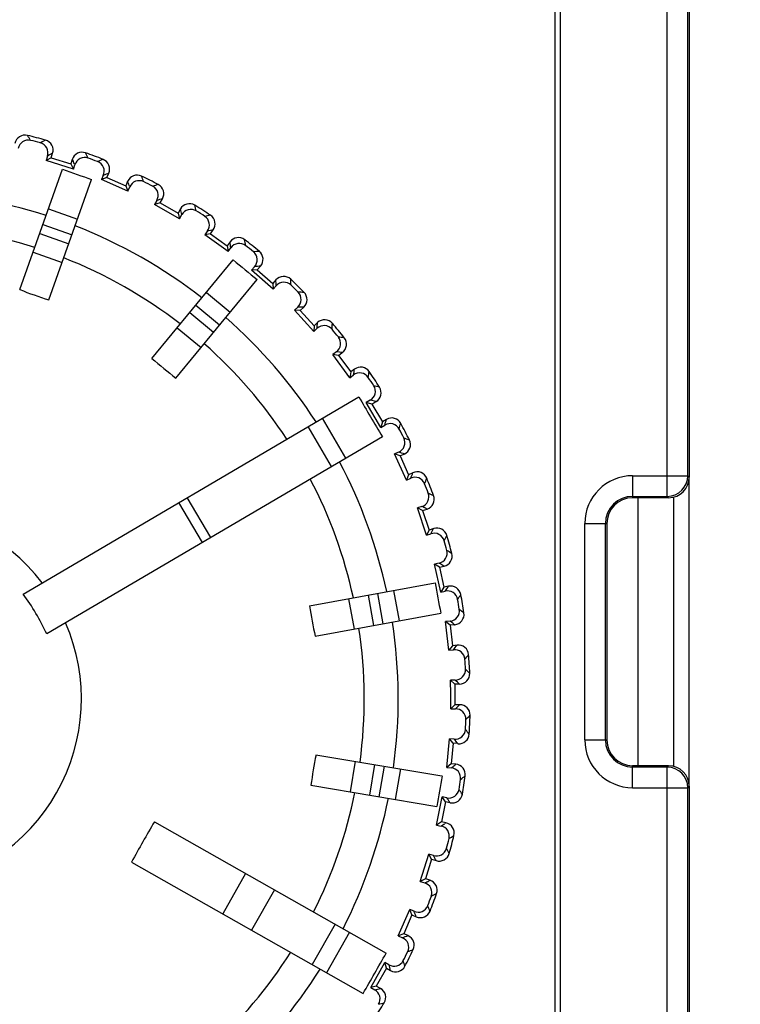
# Model space of a CAD drawing. Header units: millimetres. Extents: x 10777 to 12153, y -350 to 623.
# Tile 38 of 59: x 11061 to 11072, y 446 to 462. Entities that reach past the tile are written whole.
import ezdxf

# ---------------------------------------------------------------- set-up
doc = ezdxf.new("R2010")
doc.units = ezdxf.units.MM
for name, color, linetype in [('03_ALL_AXES', 7, 'Continuous'), ('07_ALL_FEATURES', 7, 'Continuous'), ('7_ALL_FEATURES', 7, 'Continuous')]:
    doc.layers.add(name, color=color, linetype=linetype)
doc.styles.get("Standard").update_dxf_attribs({"font": 'arial.ttf'})
doc.dimstyles.new('DIMSTYLE_1', dxfattribs={"dimtxt": 5, "dimasz": 3, "dimexe": 1, "dimexo": 1, "dimgap": 1.25, "dimtad": 1, "dimdec": 1, "dimzin": 0, "dimdsep": 46, "dimtxsty": 'Standard', "dimblk": '_FILLED', "dimblk1": '_FILLED', "dimblk2": '_FILLED', "dimcen": 0.09, "dimadec": 0, "dimazin": 0, "dimtp": 0.3, "dimtm": 0.3, "dimtfac": 1, "dimtdec": 1, "dimtofl": 0, "dimtmove": 0, "dimatfit": 3, "dimldrblk": '_FILLED', "dimfxl": 1, "dimtolj": 1, "dimtzin": 0, "dimarcsym": 0})

# ---------------------------------------------------------------- blocks, each defined once
blk = doc.blocks.new('_FILLED')
at = {"color": 0, "linetype": 'ByBlock'}
blk.add_solid([(0, 0), (-1, 0.1667), (-1, -0.1667)], dxfattribs=at)
blk = doc.blocks.new('*D6')
at = {"color": 0, "linetype": 'Continuous', "lineweight": -2, "transparency": 16777216}
for p, q in [((11070.067, 485.014), (11102.044, 485.014)), ((11101.044, 482.014), (11101.044, 248.014)), ((11070.067, 245.014), (11102.044, 245.014))]:
    blk.add_line(p, q, dxfattribs=at)
at = {"layer": 'DEFPOINTS', "color": 0, "linetype": 'Continuous', "transparency": 16777216}
for p in [(11069.067, 485.014), (11069.067, 245.014), (11101.044, 245.014)]:
    blk.add_point(p, dxfattribs=at)
at = {"color": 0, "linetype": 'Continuous', "lineweight": -2, "transparency": 16777216, "xscale": 3, "yscale": 3, "zscale": 3}
for p, rotation in [((11101.044, 485.014), 90), ((11101.044, 245.014), 270)]:
    blk.add_blockref('_FILLED', p, dxfattribs=dict(at, rotation=rotation))
at = {"color": 0, "linetype": 'Continuous', "transparency": 16777216, "insert": (11094.794, 365.014), "char_height": 5, "attachment_point": 2, "rotation": 90}
blk.add_mtext('\\A1;H', dxfattribs=at)
blk = doc.blocks.new('*D8')
at = {"color": 0, "linetype": 'Continuous', "lineweight": -2, "transparency": 16777216}
for p, q in [((11067.427, 477.014), (11087.044, 477.014)), ((11086.044, 256.414), (11086.044, 474.014)), ((11063.667, 253.414), (11087.044, 253.414))]:
    blk.add_line(p, q, dxfattribs=at)
at = {"layer": 'DEFPOINTS', "color": 0, "linetype": 'Continuous', "transparency": 16777216}
for p in [(11066.427, 477.014), (11086.044, 477.014), (11062.667, 253.414)]:
    blk.add_point(p, dxfattribs=at)
at = {"color": 0, "linetype": 'Continuous', "lineweight": -2, "transparency": 16777216, "xscale": 3, "yscale": 3, "zscale": 3}
for p, rotation in [((11086.044, 477.014), 90), ((11086.044, 253.414), 270)]:
    blk.add_blockref('_FILLED', p, dxfattribs=dict(at, rotation=rotation))
at = {"color": 0, "linetype": 'Continuous', "transparency": 16777216, "insert": (11079.774, 365.214), "char_height": 5, "attachment_point": 2, "rotation": 90}
blk.add_mtext('\\A1;H1', dxfattribs=at)

msp = doc.modelspace()

# ---------------------------------------------------------------- linework, layer by layer
at = {"layer": '03_ALL_AXES', "color": 7, "linetype": 'Continuous'}
msp.add_line((11070.267, 454.134), (11070.267, 449.974), dxfattribs=at)
at = {"layer": '07_ALL_FEATURES', "color": 7, "linetype": 'Continuous'}
for p, q in [((11068.987, 441.814), (11068.987, 474.614)), ((11061.1, 459.44), (11061.078, 459.372)), ((11061.158, 459.413), (11061.078, 459.372)), ((11061.158, 459.413), (11061.18, 459.484)), ((11061.158, 459.413), (11061.463, 459.317)), ((11061.504, 459.237), (11061.078, 459.372)), ((11061.485, 459.388), (11061.463, 459.317)), ((11061.463, 459.317), (11061.504, 459.237)), ((11061.485, 459.388), (11061.495, 459.369)), ((11061.504, 459.237), (11061.526, 459.305)), ((11060.669, 457.366), (11061.334, 459.236)), ((11061.967, 459.14), (11061.938, 459.074)), ((11062.022, 459.107), (11061.938, 459.074)), ((11062.022, 459.107), (11062.052, 459.175)), ((11062.022, 459.107), (11062.315, 458.979)), ((11061.122, 457.205), (11061.786, 459.075)), ((11062.348, 458.895), (11061.938, 459.074)), ((11062.345, 459.047), (11062.315, 458.979)), ((11062.315, 458.979), (11062.348, 458.895)), ((11062.348, 458.895), (11062.377, 458.961)), ((11062.798, 458.75), (11062.763, 458.688)), ((11062.85, 458.712), (11062.763, 458.688)), ((11063.152, 458.467), (11062.763, 458.688)), ((11062.85, 458.712), (11062.886, 458.777)), ((11062.85, 458.712), (11063.128, 458.554)), ((11061.115, 458.618), (11061.567, 458.458)), ((11063.165, 458.619), (11063.128, 458.554)), ((11063.128, 458.554), (11063.152, 458.467)), ((11063.152, 458.467), (11063.187, 458.53)), ((11061.028, 458.376), (11061.481, 458.215)), ((11060.979, 458.237), (11061.431, 458.076)), ((11063.585, 458.276), (11063.543, 458.218)), ((11063.631, 458.233), (11063.543, 458.218)), ((11063.907, 457.957), (11063.543, 458.218)), ((11063.631, 458.233), (11063.675, 458.293)), ((11063.631, 458.233), (11063.892, 458.046)), ((11063.935, 458.107), (11063.892, 458.046)), ((11063.892, 458.046), (11063.907, 457.957)), ((11060.876, 457.948), (11061.329, 457.787)), ((11063.907, 457.957), (11063.948, 458.016)), ((11062.721, 456.298), (11063.986, 457.828)), ((11064.317, 457.722), (11064.269, 457.669)), ((11064.359, 457.674), (11064.408, 457.73)), ((11064.359, 457.674), (11064.269, 457.669)), ((11064.604, 457.372), (11064.269, 457.669)), ((11064.359, 457.674), (11064.598, 457.462)), ((11063.091, 455.992), (11064.356, 457.522)), ((11064.648, 457.517), (11064.598, 457.462)), ((11064.598, 457.462), (11064.604, 457.372)), ((11064.604, 457.372), (11064.651, 457.426)), ((11063.568, 457.322), (11063.938, 457.017)), ((11063.404, 457.124), (11063.774, 456.818)), ((11063.31, 457.01), (11063.68, 456.704)), ((11064.987, 457.095), (11064.934, 457.047)), ((11065.024, 457.043), (11064.934, 457.047)), ((11065.236, 456.716), (11064.934, 457.047)), ((11065.024, 457.043), (11065.079, 457.093)), ((11065.024, 457.043), (11065.24, 456.806)), ((11065.24, 456.806), (11065.236, 456.716)), ((11065.295, 456.856), (11065.24, 456.806)), ((11063.115, 456.774), (11063.485, 456.468)), ((11065.236, 456.716), (11065.289, 456.765)), ((11065.588, 456.401), (11065.53, 456.358)), ((11065.619, 456.345), (11065.53, 456.358)), ((11065.796, 455.998), (11065.53, 456.358)), ((11065.619, 456.345), (11065.679, 456.389)), ((11065.619, 456.345), (11065.809, 456.088)), ((11065.809, 456.088), (11065.796, 455.998)), ((11065.796, 455.998), (11065.854, 456.041)), ((11065.869, 456.132), (11065.809, 456.088)), ((11060.723, 452.639), (11065.936, 455.702)), ((11066.113, 455.648), (11066.051, 455.612)), ((11066.138, 455.589), (11066.051, 455.612)), ((11066.278, 455.226), (11066.051, 455.612)), ((11066.138, 455.589), (11066.202, 455.627)), ((11066.138, 455.589), (11066.301, 455.313)), ((11065.734, 454.748), (11065.369, 455.369)), ((11066.301, 455.313), (11066.278, 455.226)), ((11066.365, 455.351), (11066.301, 455.313)), ((11065.512, 454.618), (11065.148, 455.239)), ((11066.278, 455.226), (11066.34, 455.263)), ((11066.301, 455.081), (11061.088, 452.019)), ((11066.557, 454.844), (11066.491, 454.815)), ((11066.576, 454.783), (11066.491, 454.815)), ((11066.676, 454.407), (11066.491, 454.815)), ((11066.576, 454.783), (11066.643, 454.814)), ((11066.576, 454.783), (11066.708, 454.492)), ((11066.776, 454.522), (11066.708, 454.492)), ((11066.708, 454.492), (11066.676, 454.407)), ((11066.676, 454.407), (11066.742, 454.437)), ((11071.067, 449.654), (11071.067, 454.454)), ((11063.506, 453.44), (11063.142, 454.06)), ((11063.636, 453.515), (11063.271, 454.136)), ((11070.827, 449.974), (11070.827, 454.134)), ((11066.914, 453.998), (11066.846, 453.976)), ((11066.926, 453.936), (11066.846, 453.976)), ((11066.987, 453.551), (11066.846, 453.976)), ((11066.926, 453.936), (11066.997, 453.959)), ((11066.926, 453.936), (11067.028, 453.632)), ((11066.975, 453.97), (11066.997, 453.959)), ((11067.028, 453.632), (11066.987, 453.551)), ((11067.098, 453.655), (11067.028, 453.632)), ((11069.787, 453.734), (11069.787, 450.374)), ((11066.987, 453.551), (11067.055, 453.574)), ((11067.181, 453.12), (11067.111, 453.105)), ((11067.187, 453.056), (11067.111, 453.105)), ((11067.207, 452.668), (11067.111, 453.105)), ((11067.187, 453.056), (11067.259, 453.072)), ((11067.187, 453.056), (11067.256, 452.744)), ((11067.238, 453.085), (11067.259, 453.072)), ((11065.169, 452.455), (11067.121, 452.815)), ((11066.476, 452.696), (11066.563, 452.224)), ((11067.256, 452.744), (11067.207, 452.668)), ((11067.207, 452.668), (11067.277, 452.683)), ((11067.328, 452.76), (11067.256, 452.744)), ((11065.777, 452.567), (11065.864, 452.095)), ((11066.078, 452.623), (11066.165, 452.151)), ((11066.224, 452.649), (11066.31, 452.177)), ((11065.256, 451.983), (11067.208, 452.343)), ((11067.354, 452.218), (11067.283, 452.211)), ((11067.353, 452.154), (11067.283, 452.211)), ((11067.333, 451.766), (11067.283, 452.211)), ((11067.427, 452.163), (11067.353, 452.154)), ((11067.353, 452.154), (11067.389, 451.836)), ((11067.408, 452.178), (11067.427, 452.163)), ((11067.389, 451.836), (11067.333, 451.766)), ((11067.333, 451.766), (11067.405, 451.774)), ((11067.463, 451.845), (11067.389, 451.836)), ((11067.433, 451.304), (11067.361, 451.303)), ((11067.425, 451.24), (11067.361, 451.303)), ((11067.363, 451.08), (11067.361, 451.303)), ((11067.499, 451.241), (11067.425, 451.24)), ((11067.425, 451.24), (11067.428, 450.92)), ((11067.364, 450.856), (11067.363, 451.08)), ((11067.428, 450.92), (11067.364, 450.856)), ((11067.364, 450.856), (11067.436, 450.857)), ((11067.502, 450.921), (11067.428, 450.92)), ((11067.3, 449.948), (11067.344, 450.393)), ((11067.401, 450.323), (11067.344, 450.393)), ((11067.415, 450.386), (11067.344, 450.393)), ((11067.401, 450.323), (11067.37, 450.005)), ((11067.475, 450.316), (11067.401, 450.323)), ((11065.27, 450.144), (11067.227, 449.814)), ((11065.879, 450.042), (11065.8, 449.568)), ((11066.181, 449.991), (11066.102, 449.517)), ((11066.327, 449.966), (11066.248, 449.493)), ((11066.581, 449.923), (11066.501, 449.45)), ((11067.37, 450.005), (11067.3, 449.948)), ((11067.3, 449.948), (11067.372, 449.941)), ((11067.444, 449.998), (11067.37, 450.005)), ((11067.444, 449.998), (11067.427, 449.984)), ((11065.191, 449.671), (11067.148, 449.341)), ((11067.141, 449.051), (11067.231, 449.489)), ((11067.281, 449.414), (11067.231, 449.489)), ((11067.302, 449.475), (11067.231, 449.489)), ((11067.281, 449.414), (11067.217, 449.101)), ((11067.354, 449.399), (11067.281, 449.414)), ((11062.762, 449.104), (11066.36, 447.063)), ((11067.217, 449.101), (11067.141, 449.051)), ((11067.141, 449.051), (11067.212, 449.037)), ((11067.289, 449.086), (11067.217, 449.101)), ((11067.289, 449.086), (11067.271, 449.074)), ((11066.89, 448.176), (11067.025, 448.602)), ((11067.066, 448.522), (11067.025, 448.602)), ((11067.093, 448.581), (11067.025, 448.602)), ((11062.407, 448.478), (11066.005, 446.437)), ((11067.066, 448.522), (11066.97, 448.217)), ((11067.066, 448.522), (11067.137, 448.5)), ((11064.177, 448.302), (11063.821, 447.675)), ((11066.97, 448.217), (11066.89, 448.176)), ((11066.89, 448.176), (11066.958, 448.154)), ((11067.041, 448.195), (11066.97, 448.217)), ((11067.041, 448.195), (11067.021, 448.186)), ((11064.624, 448.048), (11064.269, 447.422)), ((11066.548, 447.332), (11066.727, 447.742)), ((11066.76, 447.658), (11066.632, 447.365)), ((11066.76, 447.658), (11066.727, 447.742)), ((11066.793, 447.713), (11066.727, 447.742)), ((11066.76, 447.658), (11066.828, 447.628)), ((11065.566, 447.513), (11065.211, 446.887)), ((11065.79, 447.387), (11065.435, 446.76)), ((11066.632, 447.365), (11066.548, 447.332)), ((11066.548, 447.332), (11066.614, 447.303)), ((11066.7, 447.335), (11066.632, 447.365)), ((11066.12, 446.528), (11066.341, 446.917)), ((11066.365, 446.83), (11066.341, 446.917)), ((11066.403, 446.882), (11066.341, 446.917)), ((11066.365, 446.83), (11066.207, 446.552)), ((11066.365, 446.83), (11066.429, 446.794)), ((11066.207, 446.552), (11066.12, 446.528)), ((11066.12, 446.528), (11066.183, 446.493)), ((11066.272, 446.516), (11066.207, 446.552))]:
    msp.add_line(p, q, dxfattribs=at)
for centre, radius, start, end in [((11060.751, 459.604), 0.16, 76.3633, 168.4325), ((11039.742, 446.138), 25.07, 32.7021, 32.9114), ((11058.667, 451.014), 9, 74.5094, 76.3607), ((11058.667, 451.014), 8.937, 74.9349, 75.9353), ((11072.824, 437.542), 25.07, 117.9588, 118.1681), ((11061.028, 459.532), 0.16, 342.4377, 74.5068), ((11072.827, 438.009), 24.43, 118.4721, 118.6869), ((11061.638, 459.339), 0.16, 70.3633, 162.4325), ((11039.336, 448.143), 25.07, 26.7021, 26.9114), ((11058.667, 451.014), 9, 68.5094, 70.3607), ((11058.667, 451.014), 8.937, 68.9349, 69.9353), ((11039.63, 448.539), 24.4, 26.1832, 26.3482), ((11071.338, 436.136), 25.07, 111.9588, 112.1681), ((11061.905, 459.239), 0.16, 336.4377, 68.5068), ((11070.002, 482.91), 25.211, 249.8896, 250.9805), ((11071.39, 436.6), 24.43, 112.4721, 112.6869), ((11062.492, 458.983), 0.16, 64.3633, 156.4325), ((11039.142, 450.179), 25.07, 20.7021, 20.9114), ((11058.667, 451.014), 9, 62.5094, 64.3607), ((11039.447, 450.532), 24.43, 20.1832, 20.3981), ((11058.667, 451.014), 8.937, 62.9349, 63.9353), ((11069.714, 434.893), 25.07, 105.9588, 106.1681), ((11062.747, 458.855), 0.16, 330.4377, 62.5068), ((11058.667, 451.014), 7.88, 72.1804, 87.8166), ((11069.813, 435.349), 24.43, 106.4721, 106.6869), ((11063.304, 458.54), 0.16, 58.3633, 150.4325), ((11039.162, 452.225), 25.07, 14.7021, 14.9114), ((11058.667, 451.014), 9, 56.5094, 58.3607), ((11039.502, 452.544), 24.43, 14.1832, 14.3981), ((11058.667, 451.014), 8.937, 56.9349, 57.9353), ((11067.968, 433.827), 25.07, 99.9588, 100.1681), ((11063.544, 458.386), 0.16, 324.4378, 56.5067), ((11058.667, 451.014), 7.353, 72.3056, 87.6286), ((11058.667, 451.014), 7.88, 52.1804, 68.6898), ((11068.115, 434.269), 24.43, 100.4721, 100.6869), ((11064.065, 458.014), 0.16, 52.3633, 144.4325), ((11039.767, 454.539), 24.43, 8.1832, 8.3981), ((11039.395, 454.257), 25.07, 8.7021, 8.9114), ((11058.667, 451.014), 9, 50.5094, 52.3607), ((11058.667, 451.014), 8.937, 50.9349, 51.9353), ((11066.121, 432.949), 25.07, 93.9588, 94.1681), ((11064.288, 457.836), 0.16, 318.4378, 50.5067), ((11058.667, 451.014), 7.353, 52.3056, 68.5645), ((11080.228, 477.109), 25.211, 229.8896, 230.9805), ((11066.313, 433.374), 24.43, 94.4721, 94.6869), ((11064.767, 457.411), 0.16, 46.3633, 138.4325), ((11040.239, 456.495), 24.43, 2.1832, 2.3981), ((11039.84, 456.254), 25.07, 2.7021, 2.9114), ((11058.667, 451.014), 9, 44.5094, 46.3607), ((11058.667, 451.014), 8.937, 44.9349, 45.9353), ((11063.955, 465.894), 9.139, 248.9303, 251.9398), ((11064.192, 432.268), 25.07, 87.9588, 88.1681), ((11064.971, 457.211), 0.16, 312.4377, 44.5067), ((11064.427, 432.671), 24.43, 88.4721, 88.6869), ((11058.667, 451.014), 7.88, 33.0536, 48.6898), ((11040.912, 458.391), 24.43, 356.1832, 356.3981), ((11065.402, 456.738), 0.16, 40.3633, 132.4325), ((11040.491, 458.193), 25.07, 356.7021, 356.9114), ((11058.667, 451.014), 9, 38.5094, 40.3607), ((11058.667, 451.014), 8.937, 38.9349, 39.9353), ((11058.667, 451.014), 7.353, 33.2416, 48.5645), ((11062.202, 431.794), 25.07, 81.9588, 82.1681), ((11065.584, 456.518), 0.16, 306.4378, 38.5067), ((11062.478, 432.169), 24.43, 82.4721, 82.6869), ((11068.726, 463.188), 9.139, 228.9303, 231.9398), ((11041.781, 460.207), 24.43, 350.1832, 350.3981), ((11065.964, 456.003), 0.16, 34.3633, 126.4325), ((11041.341, 460.053), 25.07, 350.7021, 350.9114), ((11058.667, 451.014), 9, 32.5094, 34.3607), ((11058.667, 451.014), 8.937, 32.9349, 33.9353), ((11060.174, 431.529), 25.07, 75.9588, 76.1681), ((11066.121, 455.765), 0.16, 300.4377, 32.5068), ((11087.872, 468.173), 25.233, 209.6176, 211.2525), ((11060.488, 431.874), 24.43, 76.4721, 76.6869), ((11042.834, 461.921), 24.43, 344.1832, 344.3981), ((11066.446, 455.213), 0.16, 28.3633, 120.4325), ((11042.38, 461.815), 25.07, 344.7021, 344.9114), ((11058.667, 451.014), 9, 26.5094, 28.3607), ((11058.667, 451.014), 8.937, 26.9349, 27.9353), ((11058.129, 431.478), 25.07, 69.9588, 70.1681), ((11066.577, 454.959), 0.16, 294.4376, 26.5069), ((11058.477, 431.789), 24.43, 70.4721, 70.6869), ((11058.667, 451.014), 7.88, 12.1804, 27.8166), ((11044.061, 463.516), 24.43, 338.1832, 338.3981), ((11066.842, 454.377), 0.16, 22.3633, 114.4325), ((11058.667, 451.014), 7.353, 12.3056, 27.6286), ((11043.599, 463.458), 25.07, 338.7021, 338.9114), ((11058.667, 451.014), 9, 20.5094, 22.3607), ((11058.667, 451.014), 8.937, 20.9349, 21.9353), ((11056.09, 431.642), 25.07, 63.9588, 64.1681), ((11066.946, 454.111), 0.16, 288.4378, 20.5067), ((11070.187, 453.734), 0.4, 90, 180), ((11058.667, 451.014), 2.96, 37.4208, 143.4494), ((11056.484, 431.946), 24.395, 64.5299, 64.687), ((11045.448, 464.975), 24.43, 332.1832, 332.3981), ((11067.149, 453.504), 0.16, 16.3633, 108.4325), ((11044.982, 464.965), 25.07, 332.7021, 332.9114), ((11058.667, 451.014), 8.937, 14.9349, 15.9353), ((11058.667, 451.014), 9, 14.5094, 16.3607), ((11054.079, 432.017), 25.07, 57.9588, 58.1681), ((11067.225, 453.228), 0.16, 282.4377, 14.5068), ((11054.503, 432.278), 24.395, 58.5299, 58.687), ((11091.957, 457.145), 25.211, 189.8896, 190.9805), ((11046.98, 466.28), 24.43, 326.1832, 326.3981), ((11067.362, 452.603), 0.16, 10.3633, 102.4325), ((11057.831, 450.523), 3.584, 24.6702, 36.1999), ((11046.515, 466.319), 25.07, 326.7021, 326.9114), ((11058.667, 451.014), 8.937, 8.9349, 9.9353), ((11058.667, 451.014), 9, 8.5094, 10.3607), ((11074.198, 453.874), 9.139, 188.9303, 191.9398), ((11052.118, 432.601), 25.07, 51.9588, 52.1681), ((11052.567, 432.816), 24.395, 52.5299, 52.687), ((11067.409, 452.322), 0.16, 276.4378, 8.5067), ((11058.667, 451.014), 2.96, 277.4208, 23.4494), ((11058.667, 451.014), 7.353, 352.3056, 8.5645), ((11058.667, 451.014), 7.88, 352.1804, 8.6898), ((11048.64, 467.418), 24.43, 320.1832, 320.3981), ((11067.481, 451.686), 0.16, 4.3633, 96.4325), ((11048.182, 467.505), 25.07, 320.7021, 320.9114), ((11058.667, 451.014), 8.937, 2.9349, 3.9353), ((11058.667, 451.014), 9, 2.5094, 4.3607), ((11050.23, 433.386), 25.07, 45.9588, 46.1681), ((11050.674, 433.528), 24.43, 46.4721, 46.6869), ((11067.498, 451.401), 0.16, 270.4377, 2.5068), ((11050.409, 468.376), 24.43, 314.1832, 314.3981), ((11067.503, 450.761), 0.16, 358.3633, 90.4325), ((11058.667, 451.014), 8.937, 356.9349, 357.9353), ((11049.963, 468.511), 25.07, 314.7021, 314.9114), ((11058.667, 451.014), 9, 356.5094, 358.3607), ((11048.433, 434.365), 25.07, 39.9588, 40.1681), ((11048.89, 434.459), 24.43, 40.4721, 40.6869), ((11067.49, 450.475), 0.16, 264.4378, 356.5067), ((11070.187, 450.374), 0.4, 180, 270), ((11074.24, 448.389), 9.139, 168.9303, 171.9398), ((11052.288, 469.12), 24.4, 308.1832, 308.3482), ((11067.428, 449.838), 0.16, 352.3633, 84.4325), ((11092.047, 445.389), 25.211, 169.8896, 170.9805), ((11051.84, 469.325), 25.07, 308.7021, 308.9114), ((11058.667, 451.014), 9, 350.5094, 352.3607), ((11058.667, 451.014), 8.937, 350.9349, 351.9353), ((11058.667, 451.014), 7.353, 333.2416, 348.5645), ((11058.667, 451.014), 7.88, 333.0536, 348.6898), ((11047.213, 435.572), 24.43, 34.4721, 34.6869), ((11067.386, 449.556), 0.16, 258.4377, 350.5067), ((11046.749, 435.525), 25.07, 33.9588, 34.1681), ((11081.583, 438.014), 21.846, 149.4908, 151.3793), ((11054.216, 469.687), 24.4, 302.1832, 302.3482), ((11067.257, 448.929), 0.16, 346.3633, 78.4325), ((11053.791, 469.938), 25.07, 302.7021, 302.9114), ((11058.667, 451.014), 9, 344.5094, 346.3607), ((11058.667, 451.014), 8.937, 344.9349, 345.9353), ((11045.662, 436.853), 24.43, 28.4721, 28.6869), ((11067.185, 448.653), 0.16, 252.4377, 344.5068), ((11045.195, 436.856), 25.07, 27.9588, 28.1681), ((11056.192, 470.05), 24.4, 296.1832, 296.3482), ((11066.992, 448.042), 0.16, 340.3633, 72.4325), ((11058.667, 451.014), 8.937, 338.9349, 339.9353), ((11058.667, 451.014), 9, 338.5094, 340.3607), ((11055.796, 470.344), 25.07, 296.7021, 296.9114), ((11043.789, 438.342), 25.07, 21.9588, 22.1681), ((11044.253, 438.29), 24.43, 22.4721, 22.6869), ((11066.892, 447.775), 0.16, 246.4377, 338.5068), ((11058.185, 470.234), 24.43, 290.1832, 290.3981), ((11066.636, 447.188), 0.16, 334.3633, 66.4325), ((11058.667, 451.014), 7.353, 312.3056, 327.6286), ((10878.883, 552.999), 215.336, 330.33929, 330.53086), ((11058.667, 451.014), 8.937, 332.9349, 333.9353), ((11058.667, 451.014), 9, 332.5094, 334.3607), ((11057.832, 470.538), 25.07, 290.7021, 290.9114), ((11043.002, 439.867), 24.43, 16.4721, 16.6869), ((11042.546, 439.966), 25.07, 15.9588, 16.1681), ((11058.667, 451.014), 7.88, 312.1804, 327.8166), ((11066.508, 446.933), 0.16, 240.4377, 332.5068), ((11060.197, 470.179), 24.43, 284.1832, 284.3981), ((11066.193, 446.376), 0.16, 328.3633, 60.4325), ((11058.667, 451.014), 9, 326.5094, 328.3607), ((11059.878, 470.518), 25.07, 284.7021, 284.9114)]:
    msp.add_arc(centre, radius, start, end, dxfattribs=at)
for points, knots in [([(11060.838, 459.683), (11060.798, 459.693), (11060.704, 459.679), (11060.652, 459.6), (11060.643, 459.559)], [0, 0, 0, 0, 0.503353, 1, 1, 1, 1]), ([(11061.1, 459.44), (11061.112, 459.48), (11061.105, 459.574), (11061.03, 459.633), (11060.989, 459.644)], [0, 0, 0, 0, 0.496647, 1, 1, 1, 1]), ([(11061.733, 459.408), (11061.693, 459.423), (11061.598, 459.418), (11061.538, 459.345), (11061.526, 459.305)], [0, 0, 0, 0, 0.503353, 1, 1, 1, 1]), ([(11061.967, 459.14), (11061.984, 459.178), (11061.987, 459.272), (11061.918, 459.338), (11061.879, 459.353)], [0, 0, 0, 0, 0.496647, 1, 1, 1, 1]), ([(11062.593, 459.042), (11062.556, 459.06), (11062.461, 459.066), (11062.393, 458.999), (11062.377, 458.961)], [0, 0, 0, 0, 0.503353, 1, 1, 1, 1]), ([(11062.798, 458.75), (11062.819, 458.786), (11062.832, 458.88), (11062.771, 458.953), (11062.733, 458.972)], [0, 0, 0, 0, 0.496624, 1, 1, 1, 1]), ([(11063.411, 458.587), (11063.375, 458.61), (11063.282, 458.625), (11063.208, 458.566), (11063.187, 458.53)], [0, 0, 0, 0, 0.503353, 1, 1, 1, 1]), ([(11063.585, 458.276), (11063.609, 458.31), (11063.631, 458.402), (11063.578, 458.48), (11063.543, 458.503)], [0, 0, 0, 0, 0.496647, 1, 1, 1, 1]), ([(11064.177, 458.05), (11064.144, 458.076), (11064.052, 458.101), (11063.972, 458.05), (11063.948, 458.016)], [0, 0, 0, 0, 0.503353, 1, 1, 1, 1]), ([(11064.317, 457.722), (11064.344, 457.753), (11064.376, 457.842), (11064.332, 457.926), (11064.299, 457.953)], [0, 0, 0, 0, 0.496647, 1, 1, 1, 1]), ([(11064.882, 457.435), (11064.852, 457.465), (11064.763, 457.499), (11064.679, 457.457), (11064.651, 457.426)], [0, 0, 0, 0, 0.503353, 1, 1, 1, 1]), ([(11064.987, 457.095), (11065.018, 457.123), (11065.059, 457.208), (11065.023, 457.296), (11064.993, 457.326)], [0, 0, 0, 0, 0.496647, 1, 1, 1, 1]), ([(11065.519, 456.751), (11065.492, 456.783), (11065.408, 456.826), (11065.319, 456.793), (11065.289, 456.765)], [0, 0, 0, 0, 0.503353, 1, 1, 1, 1]), ([(11065.588, 456.401), (11065.622, 456.425), (11065.671, 456.506), (11065.645, 456.597), (11065.618, 456.63)], [0, 0, 0, 0, 0.496647, 1, 1, 1, 1]), ([(11066.081, 456.003), (11066.058, 456.038), (11065.978, 456.09), (11065.887, 456.066), (11065.854, 456.041)], [0, 0, 0, 0, 0.503353, 1, 1, 1, 1]), ([(11066.113, 455.648), (11066.149, 455.669), (11066.207, 455.744), (11066.19, 455.837), (11066.167, 455.873)], [0, 0, 0, 0, 0.496647, 1, 1, 1, 1]), ([(11066.562, 455.2), (11066.543, 455.238), (11066.469, 455.298), (11066.376, 455.284), (11066.34, 455.263)], [0, 0, 0, 0, 0.503353, 1, 1, 1, 1]), ([(11066.557, 454.844), (11066.595, 454.861), (11066.66, 454.929), (11066.653, 455.024), (11066.634, 455.062)], [0, 0, 0, 0, 0.496647, 1, 1, 1, 1]), ([(11066.957, 454.352), (11066.941, 454.391), (11066.874, 454.459), (11066.78, 454.455), (11066.742, 454.437)], [0, 0, 0, 0, 0.503353, 1, 1, 1, 1]), ([(11066.914, 453.998), (11066.954, 454.011), (11067.026, 454.072), (11067.029, 454.167), (11067.014, 454.207)], [0, 0, 0, 0, 0.496647, 1, 1, 1, 1]), ([(11067.26, 453.467), (11067.249, 453.508), (11067.189, 453.582), (11067.095, 453.588), (11067.055, 453.574)], [0, 0, 0, 0, 0.503353, 1, 1, 1, 1]), ([(11067.181, 453.12), (11067.222, 453.129), (11067.3, 453.182), (11067.313, 453.276), (11067.302, 453.317)], [0, 0, 0, 0, 0.496647, 1, 1, 1, 1]), ([(11067.47, 452.556), (11067.462, 452.597), (11067.411, 452.677), (11067.318, 452.693), (11067.277, 452.683)], [0, 0, 0, 0, 0.503353, 1, 1, 1, 1]), ([(11067.354, 452.218), (11067.396, 452.223), (11067.479, 452.268), (11067.502, 452.36), (11067.495, 452.402)], [0, 0, 0, 0, 0.496647, 1, 1, 1, 1]), ([(11067.583, 451.627), (11067.58, 451.669), (11067.537, 451.754), (11067.446, 451.779), (11067.405, 451.774)], [0, 0, 0, 0, 0.503353, 1, 1, 1, 1]), ([(11067.433, 451.304), (11067.474, 451.304), (11067.562, 451.34), (11067.594, 451.429), (11067.592, 451.471)], [0, 0, 0, 0, 0.496647, 1, 1, 1, 1]), ([(11067.598, 450.692), (11067.599, 450.734), (11067.566, 450.823), (11067.478, 450.857), (11067.436, 450.857)], [0, 0, 0, 0, 0.503353, 1, 1, 1, 1]), ([(11067.415, 450.386), (11067.456, 450.382), (11067.547, 450.408), (11067.589, 450.494), (11067.591, 450.536)], [0, 0, 0, 0, 0.496647, 1, 1, 1, 1]), ([(11067.515, 449.76), (11067.521, 449.802), (11067.497, 449.893), (11067.413, 449.937), (11067.372, 449.941)], [0, 0, 0, 0, 0.503353, 1, 1, 1, 1]), ([(11067.302, 449.475), (11067.342, 449.466), (11067.435, 449.483), (11067.485, 449.564), (11067.492, 449.605)], [0, 0, 0, 0, 0.496647, 1, 1, 1, 1]), ([(11067.336, 448.842), (11067.346, 448.883), (11067.332, 448.977), (11067.253, 449.029), (11067.212, 449.037)], [0, 0, 0, 0, 0.503353, 1, 1, 1, 1]), ([(11067.093, 448.581), (11067.133, 448.568), (11067.227, 448.575), (11067.286, 448.65), (11067.297, 448.691)], [0, 0, 0, 0, 0.496647, 1, 1, 1, 1]), ([(11067.061, 447.947), (11067.076, 447.987), (11067.071, 448.082), (11066.998, 448.142), (11066.958, 448.154)], [0, 0, 0, 0, 0.503353, 1, 1, 1, 1]), ([(11066.793, 447.713), (11066.831, 447.696), (11066.925, 447.693), (11066.991, 447.762), (11067.006, 447.801)], [0, 0, 0, 0, 0.496647, 1, 1, 1, 1]), ([(11066.695, 447.087), (11066.713, 447.125), (11066.719, 447.219), (11066.652, 447.287), (11066.614, 447.303)], [0, 0, 0, 0, 0.503353, 1, 1, 1, 1]), ([(11066.403, 446.882), (11066.439, 446.861), (11066.533, 446.848), (11066.606, 446.91), (11066.625, 446.947)], [0, 0, 0, 0, 0.496647, 1, 1, 1, 1]), ([(11066.24, 446.269), (11066.263, 446.305), (11066.278, 446.399), (11066.219, 446.472), (11066.183, 446.493)], [0, 0, 0, 0, 0.503353, 1, 1, 1, 1])]:
    msp.add_open_spline(points, degree=3, knots=knots, dxfattribs=at)
at = {"layer": '7_ALL_FEATURES', "color": 7, "linetype": 'Continuous'}
for p, q in [((11070.724, 454.156), (11070.724, 475.014)), ((11071.044, 454.476), (11071.044, 475.014)), ((11071.067, 475.014), (11071.067, 454.454)), ((11069.067, 441.814), (11069.067, 474.614)), ((11070.187, 454.476), (11070.187, 454.134)), ((11070.187, 454.476), (11071.044, 454.476)), ((11071.044, 454.476), (11071.067, 454.454)), ((11070.187, 454.156), (11070.724, 454.156)), ((11070.747, 454.134), (11070.187, 454.134)), ((11070.724, 454.156), (11070.747, 454.134)), ((11069.444, 450.374), (11069.444, 453.734)), ((11069.444, 453.734), (11069.787, 453.734)), ((11069.764, 450.374), (11069.764, 453.734)), ((11069.444, 450.374), (11069.787, 450.374)), ((11070.187, 449.631), (11070.187, 449.974)), ((11070.747, 449.974), (11070.187, 449.974)), ((11070.724, 449.951), (11070.187, 449.951)), ((11070.747, 449.974), (11070.724, 449.951)), ((11070.724, 441.574), (11070.724, 449.951)), ((11070.187, 449.631), (11071.044, 449.631)), ((11071.067, 449.654), (11071.044, 449.631)), ((11071.044, 441.574), (11071.044, 449.631)), ((11071.067, 449.654), (11071.067, 441.574))]:
    msp.add_line(p, q, dxfattribs=at)
for centre, radius, start, end in [((11070.187, 453.734), 0.742, 90, 180), ((11070.724, 454.476), 0.32, 270.0211, 359.9789), ((11070.187, 453.734), 0.422, 90, 180), ((11070.187, 450.374), 0.742, 180, 270), ((11070.187, 450.374), 0.422, 180, 270), ((11070.724, 449.631), 0.32, 0.0211, 89.9789)]:
    msp.add_arc(centre, radius, start, end, dxfattribs=at)
for centre, major_axis in [((11070.747, 454.454), (0.226, -0.226)), ((11070.747, 449.654), (0.226, 0.226))]:
    msp.add_ellipse(centre, major_axis=major_axis, ratio=0.999695, start_param=-0.785246, end_param=0.785246, dxfattribs=at)

# ---------------------------------------------------------------- dimensions: what is measured, and where the dimension line sits
at = {"color": 7, "linetype": 'Continuous'}
for base, p1, p2, angle, text, picture, middle in [((11101.044, 245.014), (11069.067, 485.014), (11069.067, 245.014), 270, 'H', '*D6', (11101.044, 365.014)), ((11086.044, 477.014), (11062.667, 253.414), (11066.427, 477.014), 90, 'H1', '*D8', (11086.044, 365.214))]:
    dim = msp.add_linear_dim(base=base, p1=p1, p2=p2, angle=angle, text=text, dimstyle='DIMSTYLE_1', dxfattribs=at)
    dim.commit()
    dim.dimension.update_dxf_attribs({"geometry": picture, "text_midpoint": middle, "dimtype": 160})

doc.saveas('drawing.dxf')
